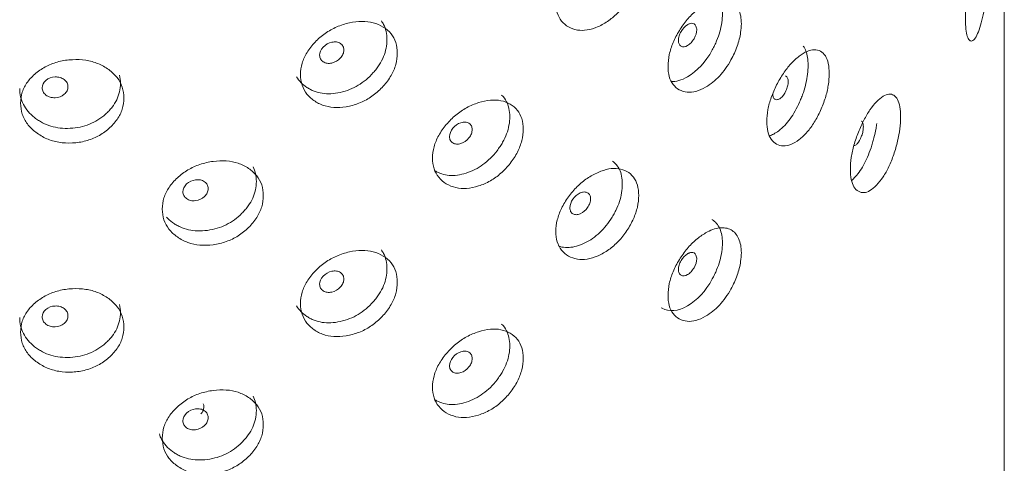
# Model space of a CAD drawing. Header units: millimetres. Extents: x 4 to 1188, y 1 to 840.
# Tile 126 of 256: x 1007.15 to 1017.45, y 158.97 to 163.6. Entities that reach past the tile are written whole.
import ezdxf

# ---------------------------------------------------------------- set-up
doc = ezdxf.new("R2010")
doc.units = ezdxf.units.MM
doc.layers.add('1', color=7, linetype='Continuous')

msp = doc.modelspace()

# ---------------------------------------------------------------- linework, layer by layer
at = {"layer": '1', "color": 154, "linetype": 'Continuous', "lineweight": 13}
msp.add_line((1017.453, 81.1396), (1017.453, 187.8503), dxfattribs=at)
for points, knots in [([(1012.7627, 163.7848), (1012.7628, 163.8236), (1012.7719, 163.9035), (1012.818, 164.0288), (1012.8918, 164.1481), (1012.9835, 164.2565), (1013.0906, 164.3447), (1013.2042, 164.4064), (1013.3166, 164.4431), (1013.4205, 164.4465), (1013.5081, 164.4161), (1013.5775, 164.3591), (1013.6203, 164.2724), (1013.633, 164.1635), (1013.6204, 164.0423), (1013.5775, 163.9145), (1013.5081, 163.7917), (1013.4205, 163.68), (1013.3166, 163.5893), (1013.2042, 163.5268), (1013.0907, 163.491), (1012.9836, 163.49), (1012.8917, 163.5237), (1012.8177, 163.5842), (1012.7716, 163.6733), (1012.7627, 163.746), (1012.7627, 163.7848)], [0, 0, 0, 0, 0.0420892, 0.082711, 0.1249954, 0.1669805, 0.2076666, 0.249993, 0.2922277, 0.3329137, 0.3749923, 0.4172713, 0.4578933, 0.5000047, 0.5420218, 0.5826436, 0.6250215, 0.6670053, 0.7076914, 0.7500175, 0.7922515, 0.8329373, 0.8750172, 0.9173768, 0.9579835, 1, 1, 1, 1]), ([(1017.0466, 163.6094), (1017.0466, 163.6482), (1017.0496, 163.7307), (1017.0647, 163.8688), (1017.0884, 164.0087), (1017.117, 164.1424), (1017.1492, 164.26), (1017.1818, 164.3524), (1017.2126, 164.4192), (1017.2397, 164.4502), (1017.2614, 164.4428), (1017.2779, 164.4039), (1017.2877, 164.3283), (1017.2906, 164.2226), (1017.2878, 164.0982), (1017.2779, 163.9593), (1017.2614, 163.8184), (1017.2397, 163.6837), (1017.2126, 163.5654), (1017.1819, 163.4728), (1017.1492, 163.4062), (1017.117, 163.3759), (1017.0884, 163.3842), (1017.0646, 163.4241), (1017.0495, 163.5004), (1017.0466, 163.5706), (1017.0466, 163.6094)], [0, 0, 0, 0, 0.0420892, 0.082711, 0.1249954, 0.1669805, 0.2076666, 0.249993, 0.2922277, 0.3329137, 0.3749923, 0.4172713, 0.4578933, 0.5000047, 0.5420218, 0.5826436, 0.6250215, 0.6670053, 0.7076914, 0.7500175, 0.7922515, 0.8329373, 0.8750172, 0.9173768, 0.9579835, 1, 1, 1, 1]), ([(1014.3963, 163.9083), (1014.3973, 163.9077), (1014.3984, 163.9071), (1014.4327, 163.8875), (1014.4584, 163.8567), (1014.4957, 163.7714), (1014.5049, 163.7216), (1014.5047, 163.6361), (1014.5023, 163.6055), (1014.4929, 163.5417), (1014.4861, 163.5099), (1014.4684, 163.4463), (1014.4574, 163.4145), (1014.4378, 163.3669), (1014.4307, 163.3511), (1014.4155, 163.3195), (1014.4075, 163.3038), (1014.3286, 163.1603), (1014.243, 163.0664), (1014.077, 162.9705), (1014.0185, 162.9536), (1013.9651, 162.9564)], [0, 0, 0, 0, 0.004266, 0.004266, 0.1418791, 0.1418791, 0.2794922, 0.2794922, 0.3482988, 0.3482988, 0.4171053, 0.4171053, 0.4859119, 0.4859119, 0.5203151, 0.5203151, 0.5547184, 0.5547184, 0.8299446, 0.8299446, 1, 1, 1, 1]), ([(1013.9358, 163.1179), (1013.9358, 163.1568), (1013.944, 163.2373), (1013.9853, 163.3662), (1014.0512, 163.4911), (1014.1331, 163.6065), (1014.2283, 163.7029), (1014.3204, 163.7674), (1014.4033, 163.8073), (1014.4743, 163.8248), (1014.539, 163.8235), (1014.596, 163.805), (1014.6424, 163.7675), (1014.6763, 163.7128), (1014.698, 163.6441), (1014.7051, 163.5623), (1014.6963, 163.4565), (1014.6642, 163.326), (1014.6046, 163.1964), (1014.5391, 163.0922), (1014.4749, 163.0128), (1014.4041, 162.9468), (1014.3209, 162.8901), (1014.2283, 162.8492), (1014.1331, 162.8401), (1014.0511, 162.8667), (1013.985, 162.9216), (1013.9437, 163.0071), (1013.9357, 163.0792), (1013.9358, 163.1179)], [0, 0, 0, 0, 0.0420896, 0.0827118, 0.1249967, 0.1669811, 0.2076636, 0.2499833, 0.2814416, 0.3122995, 0.3437546, 0.3752583, 0.4060937, 0.437521, 0.4689611, 0.4997811, 0.5312924, 0.5779329, 0.6248646, 0.6566357, 0.6872562, 0.7179626, 0.7499814, 0.7922603, 0.8329679, 0.8750465, 0.9173959, 0.9579936, 1, 1, 1, 1]), ([(1010.9374, 163.5911), (1010.9461, 163.5794), (1010.9538, 163.5672), (1010.9844, 163.5088), (1010.9963, 163.4556), (1010.9964, 163.3349), (1010.9845, 163.2759), (1010.9487, 163.1895), (1010.9337, 163.1611), (1010.9068, 163.119), (1010.897, 163.1051), (1010.876, 163.0774), (1010.8646, 163.0635), (1010.8054, 162.9964), (1010.753, 162.9523), (1010.638, 162.8833), (1010.5752, 162.8584), (1010.4398, 162.8284), (1010.3768, 162.8254), (1010.2892, 162.8388), (1010.2612, 162.8462), (1010.221, 162.8617), (1010.2079, 162.8676), (1010.1823, 162.8809), (1010.1699, 162.8882), (1010.1113, 162.9272), (1010.0758, 162.9641), (1010.0511, 163.0071)], [0, 0, 0, 0, 0.0343453, 0.0343453, 0.1560294, 0.1560294, 0.2777136, 0.2777136, 0.3385556, 0.3385556, 0.3689766, 0.3689766, 0.3993977, 0.3993977, 0.5210818, 0.5210818, 0.6427659, 0.6427659, 0.76445, 0.76445, 0.825292, 0.825292, 0.8557131, 0.8557131, 0.8861341, 0.8861341, 1, 1, 1, 1]), ([(1010.0919, 163.0306), (1010.0919, 163.0694), (1010.1024, 163.1476), (1010.1554, 163.2649), (1010.2403, 163.3713), (1010.3464, 163.4636), (1010.4707, 163.5331), (1010.6031, 163.5748), (1010.7348, 163.5916), (1010.8572, 163.5767), (1010.9608, 163.5307), (1011.0433, 163.4614), (1011.0943, 163.367), (1011.1094, 163.2559), (1011.0944, 163.137), (1011.0433, 163.0168), (1010.9609, 162.9063), (1010.8573, 162.8101), (1010.7348, 162.7378), (1010.6031, 162.6951), (1010.4707, 162.6793), (1010.3464, 162.6971), (1010.2402, 162.7469), (1010.1551, 162.8203), (1010.1021, 162.9175), (1010.0918, 162.9918), (1010.0919, 163.0306)], [0, 0, 0, 0, 0.0420892, 0.082711, 0.1249954, 0.1669805, 0.2076666, 0.249993, 0.2922277, 0.3329137, 0.3749923, 0.4172713, 0.4578933, 0.5000047, 0.5420218, 0.5826436, 0.6250215, 0.6670053, 0.7076914, 0.7500175, 0.7922515, 0.8329373, 0.8750172, 0.9173768, 0.9579835, 1, 1, 1, 1]), ([(1014.0441, 163.3877), (1014.0441, 163.3727), (1014.0464, 163.3601), (1014.0557, 163.3399), (1014.0627, 163.3322), (1014.0912, 163.3162), (1014.1141, 163.3186), (1014.1536, 163.3413), (1014.1657, 163.3511), (1014.1825, 163.3688), (1014.1878, 163.3753), (1014.1955, 163.3857), (1014.198, 163.3893), (1014.2016, 163.395), (1014.2028, 163.3969), (1014.2052, 163.4008), (1014.2063, 163.4026), (1014.2273, 163.4392), (1014.2369, 163.4701), (1014.2361, 163.5108), (1014.2334, 163.5234), (1014.2226, 163.547), (1014.2158, 163.5555), (1014.1993, 163.5657), (1014.1895, 163.5675), (1014.1727, 163.5652), (1014.1668, 163.5636), (1014.1572, 163.5599), (1014.154, 163.5585), (1014.1489, 163.556), (1014.1472, 163.5551), (1014.1438, 163.5533), (1014.1419, 163.5522), (1014.1137, 163.5359), (1014.091, 163.5122), (1014.063, 163.4646), (1014.056, 163.4489), (1014.0466, 163.418), (1014.0442, 163.4027), (1014.0441, 163.3877)], [0, 0, 0, 0, 0.0625, 0.0625, 0.125, 0.125, 0.25, 0.25, 0.3125, 0.3125, 0.34375, 0.34375, 0.359375, 0.359375, 0.3671875, 0.3671875, 0.375, 0.375, 0.5, 0.5, 0.5625, 0.5625, 0.625, 0.625, 0.6875, 0.6875, 0.71875, 0.71875, 0.734375, 0.734375, 0.7421875, 0.7421875, 0.75, 0.75, 0.875, 0.875, 0.9375, 0.9375, 1, 1, 1, 1]), ([(1010.2919, 163.2327), (1010.2919, 163.2178), (1010.2949, 163.2045), (1010.3072, 163.1815), (1010.3164, 163.1719), (1010.3414, 163.1557), (1010.3552, 163.1505), (1010.3851, 163.1461), (1010.4011, 163.1469), (1010.4537, 163.1582), (1010.4835, 163.1753), (1010.5205, 163.2155), (1010.5298, 163.2293), (1010.539, 163.2505), (1010.5413, 163.2577), (1010.5443, 163.2723), (1010.5451, 163.2795), (1010.545, 163.3022), (1010.5419, 163.3155), (1010.5328, 163.3327), (1010.5289, 163.3379), (1010.5198, 163.3476), (1010.5146, 163.3518), (1010.4959, 163.3638), (1010.4822, 163.3688), (1010.4524, 163.3729), (1010.4364, 163.3721), (1010.3837, 163.3607), (1010.3536, 163.3436), (1010.3045, 163.291), (1010.2921, 163.2627), (1010.2919, 163.2327)], [0, 0, 0, 0, 0.0625, 0.0625, 0.125, 0.125, 0.1875, 0.1875, 0.25, 0.25, 0.375, 0.375, 0.4375, 0.4375, 0.46875, 0.46875, 0.5, 0.5, 0.5625, 0.5625, 0.59375, 0.59375, 0.625, 0.625, 0.6875, 0.6875, 0.75, 0.75, 0.875, 0.875, 1, 1, 1, 1]), ([(1014.9692, 162.5403), (1014.9693, 162.5791), (1014.9764, 162.6603), (1015.012, 162.7922), (1015.0688, 162.9222), (1015.1392, 163.0437), (1015.2208, 163.1473), (1015.3066, 163.2252), (1015.391, 163.2779), (1015.4683, 163.296), (1015.5331, 163.278), (1015.5841, 163.2308), (1015.6154, 163.1501), (1015.6247, 163.043), (1015.6155, 162.92), (1015.5841, 162.7862), (1015.5331, 162.6536), (1015.4684, 162.5295), (1015.391, 162.4241), (1015.3067, 162.3455), (1015.2208, 162.2936), (1015.1392, 162.2772), (1015.0688, 162.2978), (1015.0118, 162.3476), (1014.9761, 162.4301), (1014.9692, 162.5015), (1014.9692, 162.5403)], [0, 0, 0, 0, 0.0420892, 0.082711, 0.1249954, 0.1669805, 0.2076666, 0.249993, 0.2922277, 0.3329137, 0.3749923, 0.4172713, 0.4578933, 0.5000047, 0.5420218, 0.5826436, 0.6250215, 0.6670053, 0.7076914, 0.7500175, 0.7922515, 0.8329373, 0.8750172, 0.9173768, 0.9579835, 1, 1, 1, 1]), ([(1015.3508, 163.3269), (1015.362, 163.3127), (1015.3713, 163.2957), (1015.3934, 163.2368), (1015.4007, 163.1869), (1015.4007, 163.0661), (1015.3934, 163.0039), (1015.3714, 162.9079), (1015.3622, 162.8755), (1015.3455, 162.8262), (1015.3395, 162.8097), (1015.3265, 162.7764), (1015.3194, 162.7594), (1015.2825, 162.6764), (1015.2497, 162.6181), (1015.177, 162.518), (1015.1369, 162.4761), (1015.0582, 162.4156), (1015.0246, 162.3972), (1014.9929, 162.3874)], [0, 0, 0, 0, 0.0798637, 0.0798637, 0.2383235, 0.2383235, 0.3967833, 0.3967833, 0.4760132, 0.4760132, 0.5156281, 0.5156281, 0.555243, 0.555243, 0.7137028, 0.7137028, 0.8721626, 0.8721626, 1, 1, 1, 1]), ([(1007.1642, 162.7313), (1007.1643, 162.7701), (1007.1753, 162.8466), (1007.231, 162.955), (1007.3205, 163.0473), (1007.4326, 163.1218), (1007.5645, 163.1705), (1007.7055, 163.1899), (1007.8463, 163.1846), (1007.9777, 163.1491), (1008.0893, 163.0857), (1008.1783, 163.0023), (1008.2335, 162.8994), (1008.2499, 162.7857), (1008.2336, 162.6693), (1008.1783, 162.5577), (1008.0893, 162.4612), (1007.9777, 162.3825), (1007.8463, 162.3309), (1007.7055, 162.3103), (1007.5645, 162.3167), (1007.4327, 162.3553), (1007.3204, 162.4229), (1007.2306, 162.5105), (1007.1749, 162.6165), (1007.1641, 162.6925), (1007.1642, 162.7313)], [0, 0, 0, 0, 0.0420892, 0.082711, 0.1249954, 0.1669805, 0.2076666, 0.249993, 0.2922277, 0.3329137, 0.3749923, 0.4172713, 0.4578933, 0.5000047, 0.5420218, 0.5826436, 0.6250215, 0.6670053, 0.7076914, 0.7500175, 0.7922515, 0.8329373, 0.8750172, 0.9173768, 0.9579835, 1, 1, 1, 1]), ([(1008.1987, 163.0222), (1008.2048, 162.9953), (1008.2079, 162.9671), (1008.208, 162.8773), (1008.1951, 162.8202), (1008.1563, 162.7399), (1008.1401, 162.714), (1008.111, 162.6765), (1008.1005, 162.6643), (1008.0778, 162.6402), (1008.0655, 162.6282), (1008.0017, 162.5711), (1007.9453, 162.5358), (1007.8218, 162.4862), (1007.7546, 162.4719), (1007.6102, 162.4646), (1007.5431, 162.4722), (1007.4503, 162.5002), (1007.4206, 162.5123), (1007.378, 162.5345), (1007.3642, 162.5426), (1007.3371, 162.5602), (1007.324, 162.5696), (1007.2588, 162.621), (1007.2197, 162.6671), (1007.1676, 162.769), (1007.1546, 162.8246), (1007.1548, 162.8851)], [0, 0, 0, 0, 0.0574374, 0.0574374, 0.1752577, 0.1752577, 0.2341679, 0.2341679, 0.263623, 0.263623, 0.2930781, 0.2930781, 0.4108984, 0.4108984, 0.5287187, 0.5287187, 0.646539, 0.646539, 0.7054492, 0.7054492, 0.7349043, 0.7349043, 0.7643594, 0.7643594, 0.8821797, 0.8821797, 1, 1, 1, 1]), ([(1007.39, 162.8915), (1007.3899, 162.8765), (1007.3932, 162.8628), (1007.4062, 162.8376), (1007.4159, 162.8264), (1007.4425, 162.8059), (1007.4571, 162.7984), (1007.4889, 162.7889), (1007.5059, 162.7869), (1007.562, 162.7892), (1007.5937, 162.8012), (1007.6333, 162.835), (1007.6431, 162.8472), (1007.653, 162.8669), (1007.6554, 162.8737), (1007.6587, 162.8877), (1007.6595, 162.8949), (1007.6594, 162.9176), (1007.6561, 162.9314), (1007.6463, 162.9501), (1007.6422, 162.956), (1007.6325, 162.9672), (1007.6269, 162.9724), (1007.607, 162.9875), (1007.5924, 162.9949), (1007.5606, 163.0042), (1007.5436, 163.0061), (1007.4874, 163.0037), (1007.4555, 162.9917), (1007.4033, 162.9476), (1007.3902, 162.9214), (1007.39, 162.8915)], [0, 0, 0, 0, 0.0625, 0.0625, 0.125, 0.125, 0.1875, 0.1875, 0.25, 0.25, 0.375, 0.375, 0.4375, 0.4375, 0.46875, 0.46875, 0.5, 0.5, 0.5625, 0.5625, 0.59375, 0.59375, 0.625, 0.625, 0.6875, 0.6875, 0.75, 0.75, 0.875, 0.875, 1, 1, 1, 1]), ([(1015.0307, 162.8306), (1015.0307, 162.8156), (1015.0327, 162.8032), (1015.0406, 162.7837), (1015.0465, 162.7765), (1015.0627, 162.7673), (1015.0716, 162.766), (1015.0908, 162.77), (1015.101, 162.7752), (1015.1347, 162.8011), (1015.1536, 162.8265), (1015.1771, 162.8769), (1015.1829, 162.8933), (1015.1888, 162.9171), (1015.1902, 162.9249), (1015.1922, 162.9403), (1015.1926, 162.9478), (1015.1926, 162.9705), (1015.1906, 162.9829), (1015.1848, 162.9975), (1015.1824, 163.0017), (1015.1766, 163.0088), (1015.1733, 163.0116), (1015.1682, 163.0145), (1015.1671, 163.0151), (1015.1659, 163.0156)], [0, 0, 0, 0, 0.0985683, 0.0985683, 0.1971366, 0.1971366, 0.2957049, 0.2957049, 0.3942732, 0.3942732, 0.5914098, 0.5914098, 0.6899781, 0.6899781, 0.7392622, 0.7392622, 0.7885464, 0.7885464, 0.8871147, 0.8871147, 0.9363988, 0.9363988, 0.985683, 0.985683, 1, 1, 1, 1]), ([(1015.843, 162.0397), (1015.843, 162.0786), (1015.8489, 162.1603), (1015.8782, 162.2948), (1015.9248, 162.429), (1015.9823, 162.5557), (1016.0486, 162.6653), (1016.1179, 162.7494), (1016.1856, 162.8082), (1016.2473, 162.832), (1016.2986, 162.8187), (1016.3389, 162.7751), (1016.3634, 162.6967), (1016.3707, 162.5903), (1016.3635, 162.4667), (1016.3389, 162.3305), (1016.2986, 162.1943), (1016.2473, 162.0655), (1016.1856, 161.9544), (1016.118, 161.8698), (1016.0486, 161.8115), (1015.9823, 161.7892), (1015.9248, 161.8046), (1015.878, 161.8502), (1015.8487, 161.93), (1015.843, 162.001), (1015.843, 162.0397)], [0, 0, 0, 0, 0.0420892, 0.082711, 0.1249954, 0.1669805, 0.2076666, 0.249993, 0.2922277, 0.3329137, 0.3749923, 0.4172713, 0.4578933, 0.5000047, 0.5420218, 0.5826436, 0.6250215, 0.6670053, 0.7076914, 0.7500175, 0.7922515, 0.8329373, 0.8750172, 0.9173768, 0.9579835, 1, 1, 1, 1]), ([(1011.473, 162.1562), (1011.4731, 162.195), (1011.483, 162.2741), (1011.533, 162.3955), (1011.6132, 162.5086), (1011.713, 162.6092), (1011.8299, 162.6884), (1011.9541, 162.7405), (1012.0773, 162.7676), (1012.1916, 162.7622), (1012.2882, 162.7244), (1012.3649, 162.6615), (1012.4122, 162.5711), (1012.4263, 162.4611), (1012.4123, 162.3411), (1012.3649, 162.2169), (1012.2882, 162.1), (1012.1917, 161.9957), (1012.0773, 161.9138), (1011.9541, 161.8608), (1011.8299, 161.8347), (1011.7131, 161.8427), (1011.6131, 161.8842), (1011.5327, 161.9509), (1011.4827, 162.0439), (1011.473, 162.1174), (1011.473, 162.1562)], [0, 0, 0, 0, 0.0420892, 0.082711, 0.1249954, 0.1669805, 0.2076666, 0.249993, 0.2922277, 0.3329137, 0.3749923, 0.4172713, 0.4578933, 0.5000047, 0.5420218, 0.5826436, 0.6250215, 0.6670053, 0.7076914, 0.7500175, 0.7922515, 0.8329373, 0.8750172, 0.9173768, 0.9579835, 1, 1, 1, 1]), ([(1012.1957, 162.8155), (1012.2169, 162.7954), (1012.2341, 162.7724), (1012.2695, 162.7027), (1012.2806, 162.6505), (1012.2807, 162.5297), (1012.2697, 162.4697), (1012.2363, 162.3806), (1012.2225, 162.351), (1012.1974, 162.3068), (1012.1883, 162.2921), (1012.1688, 162.2628), (1012.1581, 162.248), (1012.103, 162.1764), (1012.0542, 162.1281), (1011.9468, 162.0501), (1011.8881, 162.0203), (1011.7613, 161.9797), (1011.7021, 161.9718), (1011.6198, 161.9783), (1011.5935, 161.9835), (1011.5556, 161.9959), (1011.5433, 162.0007), (1011.5201, 162.0116), (1011.5094, 162.0173), (1011.4988, 162.0238)], [0, 0, 0, 0, 0.0787407, 0.0787407, 0.2107452, 0.2107452, 0.3427497, 0.3427497, 0.4087519, 0.4087519, 0.441753, 0.441753, 0.4747541, 0.4747541, 0.6067586, 0.6067586, 0.7387631, 0.7387631, 0.8707676, 0.8707676, 0.9367699, 0.9367699, 0.969771, 0.969771, 1, 1, 1, 1]), ([(1011.6503, 162.381), (1011.6503, 162.366), (1011.6531, 162.353), (1011.6647, 162.331), (1011.6733, 162.3221), (1011.6968, 162.3079), (1011.7097, 162.3038), (1011.7377, 162.3018), (1011.7527, 162.3038), (1011.802, 162.3194), (1011.8299, 162.3389), (1011.8645, 162.382), (1011.8731, 162.3965), (1011.8818, 162.4185), (1011.8839, 162.4259), (1011.8868, 162.4407), (1011.8875, 162.448), (1011.8874, 162.4707), (1011.8845, 162.4837), (1011.8759, 162.5002), (1011.8724, 162.5051), (1011.8638, 162.514), (1011.8589, 162.5179), (1011.8415, 162.5283), (1011.8287, 162.5322), (1011.8008, 162.534), (1011.7858, 162.5319), (1011.7364, 162.5163), (1011.7082, 162.4968), (1011.6621, 162.4403), (1011.6505, 162.4109), (1011.6503, 162.381)], [0, 0, 0, 0, 0.0625, 0.0625, 0.125, 0.125, 0.1875, 0.1875, 0.25, 0.25, 0.375, 0.375, 0.4375, 0.4375, 0.46875, 0.46875, 0.5, 0.5, 0.5625, 0.5625, 0.59375, 0.59375, 0.625, 0.625, 0.6875, 0.6875, 0.75, 0.75, 0.875, 0.875, 1, 1, 1, 1]), ([(1016.1195, 162.5186), (1016.1173, 162.5015), (1016.1146, 162.4842), (1016.1057, 162.4343), (1016.0985, 162.4012), (1016.0853, 162.3507), (1016.0806, 162.3337), (1016.0703, 162.2995), (1016.0647, 162.282), (1016.0356, 162.1963), (1016.0095, 162.1357), (1015.9515, 162.0303), (1015.9195, 161.9854), (1015.8745, 161.9384), (1015.8647, 161.9292), (1015.8551, 161.921)], [0, 0, 0, 0, 0.0755634, 0.0755634, 0.2164085, 0.2164085, 0.286831, 0.286831, 0.3572535, 0.3572535, 0.6389437, 0.6389437, 0.9206338, 0.9206338, 1, 1, 1, 1]), ([(1015.8831, 162.2877), (1015.8853, 162.2879), (1015.8876, 162.2884), (1015.8976, 162.2919), (1015.9058, 162.2979), (1015.9327, 162.3264), (1015.9478, 162.3531), (1015.9665, 162.4053), (1015.9711, 162.4221), (1015.9758, 162.4463), (1015.9769, 162.4543), (1015.9784, 162.4698), (1015.9788, 162.4773), (1015.9788, 162.5), (1015.9772, 162.5123), (1015.9726, 162.5264), (1015.9707, 162.5305), (1015.9661, 162.5371), (1015.9635, 162.5397), (1015.9587, 162.5427), (1015.957, 162.5435), (1015.9553, 162.5441)], [0, 0, 0, 0, 0.0395185, 0.0395185, 0.171798, 0.171798, 0.436357, 0.436357, 0.5686365, 0.5686365, 0.6347763, 0.6347763, 0.700916, 0.700916, 0.8331955, 0.8331955, 0.8993353, 0.8993353, 0.965475, 0.965475, 1, 1, 1, 1]), ([(1008.6462, 161.6242), (1008.6462, 161.663), (1008.6571, 161.7404), (1008.712, 161.8533), (1008.8001, 161.9527), (1008.9102, 162.0363), (1009.0396, 162.0955), (1009.1776, 162.1263), (1009.3152, 162.1322), (1009.4434, 162.1071), (1009.552, 162.0526), (1009.6387, 161.9764), (1009.6923, 161.8779), (1009.7082, 161.7654), (1009.6924, 161.6478), (1009.6387, 161.5318), (1009.5521, 161.4282), (1009.4434, 161.3406), (1009.3152, 161.2784), (1009.1777, 161.2466), (1009.0396, 161.2417), (1008.9103, 161.2698), (1008.8, 161.3284), (1008.7116, 161.4088), (1008.6568, 161.5103), (1008.6461, 161.5854), (1008.6462, 161.6242)], [0, 0, 0, 0, 0.0420892, 0.082711, 0.1249954, 0.1669805, 0.2076666, 0.249993, 0.2922277, 0.3329137, 0.3749923, 0.4172713, 0.4578933, 0.5000047, 0.5420218, 0.5826436, 0.6250215, 0.6670053, 0.7076914, 0.7500175, 0.7922515, 0.8329373, 0.8750172, 0.9173768, 0.9579835, 1, 1, 1, 1]), ([(1013.3547, 162.1248), (1013.3864, 162.1025), (1013.4106, 162.0736), (1013.4477, 161.9962), (1013.4577, 161.9448), (1013.4577, 161.824), (1013.4478, 161.7632), (1013.4176, 161.6715), (1013.4051, 161.6408), (1013.3824, 161.5947), (1013.3742, 161.5793), (1013.3565, 161.5486), (1013.3468, 161.5329), (1013.2969, 161.457), (1013.2526, 161.405), (1013.1549, 161.3187), (1013.1014, 161.2844), (1012.9856, 161.234), (1012.9314, 161.2215), (1012.856, 161.2215), (1012.8319, 161.2247), (1012.8015, 161.233), (1012.7945, 161.2352), (1012.7875, 161.2377)], [0, 0, 0, 0, 0.1129699, 0.1129699, 0.2462677, 0.2462677, 0.3795654, 0.3795654, 0.4462143, 0.4462143, 0.4795388, 0.4795388, 0.5128632, 0.5128632, 0.646161, 0.646161, 0.7794588, 0.7794588, 0.9127566, 0.9127566, 0.9794055, 0.9794055, 1, 1, 1, 1]), ([(1009.5976, 162.0639), (1009.6191, 162.019), (1009.6299, 161.9684), (1009.63, 161.8522), (1009.6174, 161.7941), (1009.5798, 161.7107), (1009.564, 161.6835), (1009.5357, 161.6437), (1009.5255, 161.6306), (1009.5034, 161.6047), (1009.4914, 161.5917), (1009.4293, 161.5296), (1009.3744, 161.4898), (1009.254, 161.4303), (1009.1883, 161.4106), (1009.0471, 161.3918), (1008.9814, 161.394), (1008.8903, 161.4145), (1008.8612, 161.4243), (1008.8194, 161.4431), (1008.8057, 161.4501), (1008.7791, 161.4655), (1008.7663, 161.4738), (1008.729, 161.5007), (1008.7075, 161.5197), (1008.6889, 161.54)], [0, 0, 0, 0, 0.1250338, 0.1250338, 0.2601324, 0.2601324, 0.3276817, 0.3276817, 0.3614564, 0.3614564, 0.395231, 0.395231, 0.5303296, 0.5303296, 0.6654283, 0.6654283, 0.8005269, 0.8005269, 0.8680762, 0.8680762, 0.9018509, 0.9018509, 0.9356255, 0.9356255, 1, 1, 1, 1]), ([(1012.7627, 161.3897), (1012.7628, 161.4286), (1012.7719, 161.5084), (1012.818, 161.6337), (1012.8918, 161.753), (1012.9835, 161.8614), (1013.0906, 161.9497), (1013.2042, 162.0113), (1013.3166, 162.048), (1013.4205, 162.0515), (1013.5081, 162.0211), (1013.5775, 161.964), (1013.6203, 161.8774), (1013.633, 161.7684), (1013.6204, 161.6473), (1013.5775, 161.5194), (1013.5081, 161.3966), (1013.4205, 161.2849), (1013.3166, 161.1942), (1013.2042, 161.1317), (1013.0907, 161.0959), (1012.9836, 161.0949), (1012.8917, 161.1286), (1012.8177, 161.1891), (1012.7716, 161.2782), (1012.7627, 161.351), (1012.7627, 161.3897)], [0, 0, 0, 0, 0.0420892, 0.082711, 0.1249954, 0.1669805, 0.2076666, 0.249993, 0.2922277, 0.3329137, 0.3749923, 0.4172713, 0.4578933, 0.5000047, 0.5420218, 0.5826436, 0.6250215, 0.6670053, 0.7076914, 0.7500175, 0.7922515, 0.8329373, 0.8750172, 0.9173768, 0.9579835, 1, 1, 1, 1]), ([(1008.8621, 161.8046), (1008.862, 161.7897), (1008.8652, 161.7762), (1008.878, 161.7521), (1008.8876, 161.7417), (1008.9136, 161.7234), (1008.928, 161.7171), (1008.9591, 161.7102), (1008.9758, 161.7096), (1009.0307, 161.7164), (1009.0618, 161.731), (1009.1005, 161.7681), (1009.1101, 161.7811), (1009.1197, 161.8016), (1009.1221, 161.8086), (1009.1253, 161.8229), (1009.1261, 161.8301), (1009.1261, 161.8528), (1009.1228, 161.8663), (1009.1133, 161.8842), (1009.1093, 161.8898), (1009.0997, 161.9002), (1009.0942, 161.9049), (1009.0747, 161.9184), (1009.0605, 161.9246), (1009.0293, 161.9313), (1009.0127, 161.9318), (1008.9577, 161.9249), (1008.9263, 161.9103), (1008.8752, 161.8619), (1008.8623, 161.8346), (1008.8621, 161.8046)], [0, 0, 0, 0, 0.0625, 0.0625, 0.125, 0.125, 0.1875, 0.1875, 0.25, 0.25, 0.375, 0.375, 0.4375, 0.4375, 0.46875, 0.46875, 0.5, 0.5, 0.5625, 0.5625, 0.59375, 0.59375, 0.625, 0.625, 0.6875, 0.6875, 0.75, 0.75, 0.875, 0.875, 1, 1, 1, 1]), ([(1012.9096, 161.6374), (1012.9095, 161.6224), (1012.9122, 161.6096), (1012.9227, 161.5885), (1012.9306, 161.5803), (1012.952, 161.5679), (1012.9638, 161.5649), (1012.9894, 161.5651), (1013.0031, 161.5683), (1013.0481, 161.5878), (1013.0735, 161.6094), (1013.105, 161.6553), (1013.1129, 161.6705), (1013.1207, 161.6932), (1013.1227, 161.7007), (1013.1253, 161.7158), (1013.1259, 161.7232), (1013.1258, 161.7458), (1013.1232, 161.7586), (1013.1154, 161.7744), (1013.1122, 161.7791), (1013.1044, 161.7873), (1013.0999, 161.7907), (1013.084, 161.7998), (1013.0724, 161.8027), (1013.0469, 161.8023), (1013.0333, 161.799), (1012.9883, 161.7795), (1012.9625, 161.7577), (1012.9204, 161.6976), (1012.9097, 161.6673), (1012.9096, 161.6374)], [0, 0, 0, 0, 0.0625, 0.0625, 0.125, 0.125, 0.1875, 0.1875, 0.25, 0.25, 0.375, 0.375, 0.4375, 0.4375, 0.46875, 0.46875, 0.5, 0.5, 0.5625, 0.5625, 0.59375, 0.59375, 0.625, 0.625, 0.6875, 0.6875, 0.75, 0.75, 0.875, 0.875, 1, 1, 1, 1]), ([(1014.3963, 161.5132), (1014.3973, 161.5126), (1014.3984, 161.5121), (1014.4327, 161.4924), (1014.4584, 161.4617), (1014.4957, 161.3764), (1014.5049, 161.3266), (1014.5047, 161.241), (1014.5023, 161.2104), (1014.4929, 161.1467), (1014.4861, 161.1148), (1014.4684, 161.0512), (1014.4574, 161.0195), (1014.4378, 160.9719), (1014.4307, 160.9561), (1014.4155, 160.9244), (1014.4075, 160.9087), (1014.3286, 160.7653), (1014.243, 160.6714), (1014.0378, 160.5527), (1013.9479, 160.5454), (1013.8703, 160.5902), (1013.8683, 160.5914), (1013.8663, 160.5926)], [0, 0, 0, 0, 0.0038346, 0.0038346, 0.1275319, 0.1275319, 0.2512292, 0.2512292, 0.3130779, 0.3130779, 0.3749266, 0.3749266, 0.4367752, 0.4367752, 0.4676995, 0.4676995, 0.4986239, 0.4986239, 0.7460185, 0.7460185, 0.9934131, 0.9934131, 1, 1, 1, 1]), ([(1013.9358, 160.7229), (1013.9358, 160.7617), (1013.944, 160.8423), (1013.9853, 160.9711), (1014.0512, 161.0961), (1014.1331, 161.2115), (1014.2283, 161.3079), (1014.3204, 161.3723), (1014.4033, 161.4123), (1014.4743, 161.4298), (1014.539, 161.4285), (1014.596, 161.4099), (1014.6424, 161.3725), (1014.6763, 161.3177), (1014.698, 161.2491), (1014.7051, 161.1672), (1014.6963, 161.0615), (1014.6642, 160.931), (1014.6046, 160.8013), (1014.5391, 160.6971), (1014.4749, 160.6178), (1014.4041, 160.5517), (1014.3209, 160.495), (1014.2283, 160.4542), (1014.1331, 160.445), (1014.0511, 160.4717), (1013.985, 160.5265), (1013.9437, 160.6121), (1013.9357, 160.6841), (1013.9358, 160.7229)], [0, 0, 0, 0, 0.0420896, 0.0827118, 0.1249967, 0.1669811, 0.2076636, 0.2499833, 0.2814416, 0.3122995, 0.3437546, 0.3752583, 0.4060937, 0.437521, 0.4689611, 0.4997811, 0.5312924, 0.5779329, 0.6248646, 0.6566357, 0.6872562, 0.7179626, 0.7499814, 0.7922603, 0.8329679, 0.8750465, 0.9173959, 0.9579936, 1, 1, 1, 1]), ([(1010.9374, 161.196), (1010.9461, 161.1844), (1010.9538, 161.1721), (1010.9844, 161.1138), (1010.9963, 161.0606), (1010.9964, 160.9398), (1010.9845, 160.8808), (1010.9487, 160.7944), (1010.9337, 160.766), (1010.9068, 160.7239), (1010.897, 160.71), (1010.876, 160.6824), (1010.8646, 160.6684), (1010.8054, 160.6014), (1010.753, 160.5572), (1010.638, 160.4883), (1010.5752, 160.4633), (1010.4398, 160.4333), (1010.3768, 160.4304), (1010.2892, 160.4437), (1010.2612, 160.4511), (1010.221, 160.4666), (1010.2079, 160.4726), (1010.1823, 160.4859), (1010.1699, 160.4932), (1010.1113, 160.5321), (1010.0758, 160.5691), (1010.0511, 160.6121)], [0, 0, 0, 0, 0.0343453, 0.0343453, 0.1560294, 0.1560294, 0.2777136, 0.2777136, 0.3385556, 0.3385556, 0.3689766, 0.3689766, 0.3993977, 0.3993977, 0.5210818, 0.5210818, 0.6427659, 0.6427659, 0.76445, 0.76445, 0.825292, 0.825292, 0.8557131, 0.8557131, 0.8861341, 0.8861341, 1, 1, 1, 1]), ([(1010.0919, 160.6355), (1010.0919, 160.6743), (1010.1024, 160.7526), (1010.1554, 160.8698), (1010.2403, 160.9763), (1010.3464, 161.0686), (1010.4707, 161.138), (1010.6031, 161.1797), (1010.7348, 161.1966), (1010.8572, 161.1816), (1010.9608, 161.1357), (1011.0433, 161.0663), (1011.0943, 160.972), (1011.1094, 160.8608), (1011.0944, 160.7419), (1011.0433, 160.6217), (1010.9609, 160.5112), (1010.8573, 160.4151), (1010.7348, 160.3428), (1010.6031, 160.3001), (1010.4707, 160.2843), (1010.3464, 160.3021), (1010.2402, 160.3519), (1010.1551, 160.4253), (1010.1021, 160.5225), (1010.0918, 160.5967), (1010.0919, 160.6355)], [0, 0, 0, 0, 0.0420892, 0.082711, 0.1249954, 0.1669805, 0.2076666, 0.249993, 0.2922277, 0.3329137, 0.3749923, 0.4172713, 0.4578933, 0.5000047, 0.5420218, 0.5826436, 0.6250215, 0.6670053, 0.7076914, 0.7500175, 0.7922515, 0.8329373, 0.8750172, 0.9173768, 0.9579835, 1, 1, 1, 1]), ([(1014.0441, 160.9926), (1014.0441, 160.9776), (1014.0464, 160.9651), (1014.0557, 160.9448), (1014.0627, 160.9372), (1014.0912, 160.9212), (1014.1141, 160.9235), (1014.1536, 160.9463), (1014.1657, 160.956), (1014.1825, 160.9738), (1014.1878, 160.9802), (1014.1955, 160.9907), (1014.198, 160.9943), (1014.2016, 160.9999), (1014.2028, 161.0018), (1014.2052, 161.0057), (1014.2063, 161.0075), (1014.2273, 161.0442), (1014.2369, 161.075), (1014.2361, 161.1157), (1014.2334, 161.1283), (1014.2226, 161.152), (1014.2158, 161.1604), (1014.1993, 161.1707), (1014.1895, 161.1725), (1014.1727, 161.1701), (1014.1668, 161.1685), (1014.1572, 161.1648), (1014.154, 161.1634), (1014.1489, 161.1609), (1014.1472, 161.1601), (1014.1438, 161.1582), (1014.1419, 161.1572), (1014.1137, 161.1409), (1014.091, 161.1171), (1014.063, 161.0695), (1014.056, 161.0539), (1014.0466, 161.023), (1014.0442, 161.0076), (1014.0441, 160.9926)], [0, 0, 0, 0, 0.0625, 0.0625, 0.125, 0.125, 0.25, 0.25, 0.3125, 0.3125, 0.34375, 0.34375, 0.359375, 0.359375, 0.3671875, 0.3671875, 0.375, 0.375, 0.5, 0.5, 0.5625, 0.5625, 0.625, 0.625, 0.6875, 0.6875, 0.71875, 0.71875, 0.734375, 0.734375, 0.7421875, 0.7421875, 0.75, 0.75, 0.875, 0.875, 0.9375, 0.9375, 1, 1, 1, 1]), ([(1010.2919, 160.8377), (1010.2919, 160.8227), (1010.2949, 160.8095), (1010.3072, 160.7865), (1010.3164, 160.7768), (1010.3414, 160.7606), (1010.3552, 160.7555), (1010.3851, 160.7511), (1010.4011, 160.7518), (1010.4537, 160.7632), (1010.4835, 160.7802), (1010.5205, 160.8204), (1010.5298, 160.8342), (1010.539, 160.8555), (1010.5413, 160.8627), (1010.5443, 160.8772), (1010.5451, 160.8845), (1010.545, 160.9072), (1010.5419, 160.9204), (1010.5328, 160.9376), (1010.5289, 160.9429), (1010.5198, 160.9525), (1010.5146, 160.9568), (1010.4959, 160.9687), (1010.4822, 160.9737), (1010.4524, 160.9779), (1010.4364, 160.9771), (1010.3837, 160.9657), (1010.3536, 160.9485), (1010.3045, 160.896), (1010.2921, 160.8676), (1010.2919, 160.8377)], [0, 0, 0, 0, 0.0625, 0.0625, 0.125, 0.125, 0.1875, 0.1875, 0.25, 0.25, 0.375, 0.375, 0.4375, 0.4375, 0.46875, 0.46875, 0.5, 0.5, 0.5625, 0.5625, 0.59375, 0.59375, 0.625, 0.625, 0.6875, 0.6875, 0.75, 0.75, 0.875, 0.875, 1, 1, 1, 1]), ([(1007.1642, 160.3362), (1007.1643, 160.375), (1007.1753, 160.4515), (1007.231, 160.56), (1007.3205, 160.6522), (1007.4326, 160.7268), (1007.5645, 160.7754), (1007.7055, 160.7949), (1007.8463, 160.7896), (1007.9777, 160.754), (1008.0893, 160.6906), (1008.1783, 160.6073), (1008.2335, 160.5043), (1008.2499, 160.3906), (1008.2336, 160.2742), (1008.1783, 160.1627), (1008.0893, 160.0661), (1007.9777, 159.9875), (1007.8463, 159.9358), (1007.7055, 159.9152), (1007.5645, 159.9216), (1007.4327, 159.9603), (1007.3204, 160.0278), (1007.2306, 160.1154), (1007.1749, 160.2214), (1007.1641, 160.2975), (1007.1642, 160.3362)], [0, 0, 0, 0, 0.0420892, 0.082711, 0.1249954, 0.1669805, 0.2076666, 0.249993, 0.2922277, 0.3329137, 0.3749923, 0.4172713, 0.4578933, 0.5000047, 0.5420218, 0.5826436, 0.6250215, 0.6670053, 0.7076914, 0.7500175, 0.7922515, 0.8329373, 0.8750172, 0.9173768, 0.9579835, 1, 1, 1, 1]), ([(1008.1987, 160.6272), (1008.2048, 160.6002), (1008.2079, 160.572), (1008.208, 160.4822), (1008.1951, 160.4252), (1008.1563, 160.3449), (1008.1401, 160.319), (1008.111, 160.2815), (1008.1005, 160.2692), (1008.0778, 160.2451), (1008.0655, 160.2331), (1008.0017, 160.1761), (1007.9453, 160.1408), (1007.8218, 160.0911), (1007.7546, 160.0768), (1007.6102, 160.0695), (1007.5431, 160.0771), (1007.4503, 160.1051), (1007.4206, 160.1172), (1007.378, 160.1395), (1007.3642, 160.1476), (1007.3371, 160.1652), (1007.324, 160.1745), (1007.2588, 160.2259), (1007.2197, 160.2721), (1007.1676, 160.3739), (1007.1546, 160.4295), (1007.1548, 160.4901)], [0, 0, 0, 0, 0.0574374, 0.0574374, 0.1752577, 0.1752577, 0.2341679, 0.2341679, 0.263623, 0.263623, 0.2930781, 0.2930781, 0.4108984, 0.4108984, 0.5287187, 0.5287187, 0.646539, 0.646539, 0.7054492, 0.7054492, 0.7349043, 0.7349043, 0.7643594, 0.7643594, 0.8821797, 0.8821797, 1, 1, 1, 1]), ([(1007.39, 160.4964), (1007.3899, 160.4815), (1007.3932, 160.4677), (1007.4062, 160.4426), (1007.4159, 160.4314), (1007.4425, 160.4109), (1007.4571, 160.4034), (1007.4889, 160.3939), (1007.5059, 160.3918), (1007.562, 160.3942), (1007.5937, 160.4061), (1007.6333, 160.44), (1007.6431, 160.4522), (1007.653, 160.4719), (1007.6554, 160.4786), (1007.6587, 160.4927), (1007.6595, 160.4998), (1007.6594, 160.5225), (1007.6561, 160.5363), (1007.6463, 160.5551), (1007.6422, 160.561), (1007.6325, 160.5722), (1007.6269, 160.5773), (1007.607, 160.5925), (1007.5924, 160.5998), (1007.5606, 160.6091), (1007.5436, 160.611), (1007.4874, 160.6087), (1007.4555, 160.5967), (1007.4033, 160.5525), (1007.3902, 160.5263), (1007.39, 160.4964)], [0, 0, 0, 0, 0.0625, 0.0625, 0.125, 0.125, 0.1875, 0.1875, 0.25, 0.25, 0.375, 0.375, 0.4375, 0.4375, 0.46875, 0.46875, 0.5, 0.5, 0.5625, 0.5625, 0.59375, 0.59375, 0.625, 0.625, 0.6875, 0.6875, 0.75, 0.75, 0.875, 0.875, 1, 1, 1, 1]), ([(1011.473, 159.7611), (1011.4731, 159.7999), (1011.483, 159.879), (1011.533, 160.0004), (1011.6132, 160.1135), (1011.713, 160.2142), (1011.8299, 160.2934), (1011.9541, 160.3454), (1012.0773, 160.3726), (1012.1916, 160.3672), (1012.2882, 160.3294), (1012.3649, 160.2664), (1012.4122, 160.1761), (1012.4263, 160.0661), (1012.4123, 159.946), (1012.3649, 159.8218), (1012.2882, 159.7049), (1012.1917, 159.6006), (1012.0773, 159.5188), (1011.9541, 159.4658), (1011.8299, 159.4396), (1011.7131, 159.4477), (1011.6131, 159.4891), (1011.5327, 159.5558), (1011.4827, 159.6488), (1011.473, 159.7223), (1011.473, 159.7611)], [0, 0, 0, 0, 0.0420892, 0.082711, 0.1249954, 0.1669805, 0.2076666, 0.249993, 0.2922277, 0.3329137, 0.3749923, 0.4172713, 0.4578933, 0.5000047, 0.5420218, 0.5826436, 0.6250215, 0.6670053, 0.7076914, 0.7500175, 0.7922515, 0.8329373, 0.8750172, 0.9173768, 0.9579835, 1, 1, 1, 1]), ([(1012.1957, 160.4204), (1012.2169, 160.4003), (1012.2341, 160.3773), (1012.2695, 160.3076), (1012.2806, 160.2554), (1012.2807, 160.1346), (1012.2697, 160.0747), (1012.2363, 159.9855), (1012.2225, 159.9559), (1012.1974, 159.9118), (1012.1883, 159.8971), (1012.1688, 159.8678), (1012.1581, 159.853), (1012.103, 159.7813), (1012.0542, 159.7331), (1011.9468, 159.6551), (1011.8881, 159.6253), (1011.7613, 159.5847), (1011.7021, 159.5767), (1011.6198, 159.5832), (1011.5935, 159.5884), (1011.5556, 159.6008), (1011.5433, 159.6057), (1011.5201, 159.6165), (1011.5094, 159.6222), (1011.4988, 159.6287)], [0, 0, 0, 0, 0.0787407, 0.0787407, 0.2107452, 0.2107452, 0.3427497, 0.3427497, 0.4087519, 0.4087519, 0.441753, 0.441753, 0.4747541, 0.4747541, 0.6067586, 0.6067586, 0.7387631, 0.7387631, 0.8707676, 0.8707676, 0.9367699, 0.9367699, 0.969771, 0.969771, 1, 1, 1, 1]), ([(1011.6503, 159.9859), (1011.6503, 159.9709), (1011.6531, 159.958), (1011.6647, 159.9359), (1011.6733, 159.927), (1011.6968, 159.9128), (1011.7097, 159.9088), (1011.7377, 159.9068), (1011.7527, 159.9088), (1011.802, 159.9243), (1011.8299, 159.9438), (1011.8645, 159.987), (1011.8731, 160.0015), (1011.8818, 160.0235), (1011.8839, 160.0309), (1011.8868, 160.0456), (1011.8875, 160.053), (1011.8874, 160.0757), (1011.8845, 160.0887), (1011.8759, 160.1051), (1011.8724, 160.1101), (1011.8638, 160.119), (1011.8589, 160.1228), (1011.8415, 160.1333), (1011.8287, 160.1372), (1011.8008, 160.139), (1011.7858, 160.1369), (1011.7364, 160.1212), (1011.7082, 160.1017), (1011.6621, 160.0452), (1011.6505, 160.0159), (1011.6503, 159.9859)], [0, 0, 0, 0, 0.0625, 0.0625, 0.125, 0.125, 0.1875, 0.1875, 0.25, 0.25, 0.375, 0.375, 0.4375, 0.4375, 0.46875, 0.46875, 0.5, 0.5, 0.5625, 0.5625, 0.59375, 0.59375, 0.625, 0.625, 0.6875, 0.6875, 0.75, 0.75, 0.875, 0.875, 1, 1, 1, 1]), ([(1008.6462, 159.2291), (1008.6462, 159.268), (1008.6571, 159.3453), (1008.712, 159.4583), (1008.8001, 159.5577), (1008.9102, 159.6412), (1009.0396, 159.7005), (1009.1776, 159.7312), (1009.3152, 159.7372), (1009.4434, 159.7121), (1009.552, 159.6576), (1009.6387, 159.5813), (1009.6923, 159.4828), (1009.7082, 159.3704), (1009.6924, 159.2527), (1009.6387, 159.1367), (1009.5521, 159.0331), (1009.4434, 158.9455), (1009.3152, 158.8834), (1009.1777, 158.8515), (1009.0396, 158.8467), (1008.9103, 158.8747), (1008.8, 158.9333), (1008.7116, 159.0137), (1008.6568, 159.1152), (1008.6461, 159.1904), (1008.6462, 159.2291)], [0, 0, 0, 0, 0.0420892, 0.082711, 0.1249954, 0.1669805, 0.2076666, 0.249993, 0.2922277, 0.3329137, 0.3749923, 0.4172713, 0.4578933, 0.5000047, 0.5420218, 0.5826436, 0.6250215, 0.6670053, 0.7076914, 0.7500175, 0.7922515, 0.8329373, 0.8750172, 0.9173768, 0.9579835, 1, 1, 1, 1]), ([(1009.5976, 159.6688), (1009.6191, 159.624), (1009.6299, 159.5734), (1009.63, 159.4571), (1009.6174, 159.3991), (1009.5798, 159.3157), (1009.564, 159.2885), (1009.5357, 159.2487), (1009.5255, 159.2355), (1009.5034, 159.2096), (1009.4914, 159.1967), (1009.4293, 159.1345), (1009.3744, 159.0947), (1009.254, 159.0352), (1009.1883, 159.0155), (1009.0471, 158.9967), (1008.9814, 158.9989), (1008.8903, 159.0195), (1008.8612, 159.0292), (1008.8194, 159.0481), (1008.8057, 159.0551), (1008.7791, 159.0705), (1008.7663, 159.0788), (1008.7022, 159.125), (1008.6637, 159.168), (1008.6287, 159.2345), (1008.6211, 159.253), (1008.6152, 159.2723)], [0, 0, 0, 0, 0.1116607, 0.1116607, 0.2323098, 0.2323098, 0.2926344, 0.2926344, 0.3227966, 0.3227966, 0.3529589, 0.3529589, 0.473608, 0.473608, 0.5942571, 0.5942571, 0.7149062, 0.7149062, 0.7752307, 0.7752307, 0.805393, 0.805393, 0.8355553, 0.8355553, 0.9562044, 0.9562044, 1, 1, 1, 1]), ([(1008.8621, 159.4096), (1008.862, 159.3946), (1008.8652, 159.3811), (1008.878, 159.3571), (1008.8876, 159.3466), (1008.9136, 159.3283), (1008.928, 159.322), (1008.9591, 159.3151), (1008.9758, 159.3145), (1009.0307, 159.3214), (1009.0618, 159.336), (1009.1005, 159.373), (1009.1101, 159.386), (1009.1197, 159.4065), (1009.1221, 159.4135), (1009.1253, 159.4278), (1009.1261, 159.435), (1009.1261, 159.4577), (1009.1228, 159.4712), (1009.1133, 159.4892), (1009.1093, 159.4948), (1009.0997, 159.5052), (1009.0942, 159.5099), (1009.0747, 159.5234), (1009.0605, 159.5295), (1009.0293, 159.5362), (1009.0127, 159.5368), (1008.9577, 159.5298), (1008.9263, 159.5152), (1008.8752, 159.4668), (1008.8623, 159.4395), (1008.8621, 159.4096)], [0, 0, 0, 0, 0.0625, 0.0625, 0.125, 0.125, 0.1875, 0.1875, 0.25, 0.25, 0.375, 0.375, 0.4375, 0.4375, 0.46875, 0.46875, 0.5, 0.5, 0.5625, 0.5625, 0.59375, 0.59375, 0.625, 0.625, 0.6875, 0.6875, 0.75, 0.75, 0.875, 0.875, 1, 1, 1, 1]), ([(1009.0509, 159.4812), (1009.0595, 159.4908), (1009.0758, 159.5147), (1009.0835, 159.5525), (1009.0792, 159.5776), (1009.0752, 159.5879)], [0, 0, 0, 0, 0.3036001, 0.6907073, 1, 1, 1, 1])]:
    msp.add_open_spline(points, degree=3, knots=knots, dxfattribs=at)

doc.saveas('drawing.dxf')
